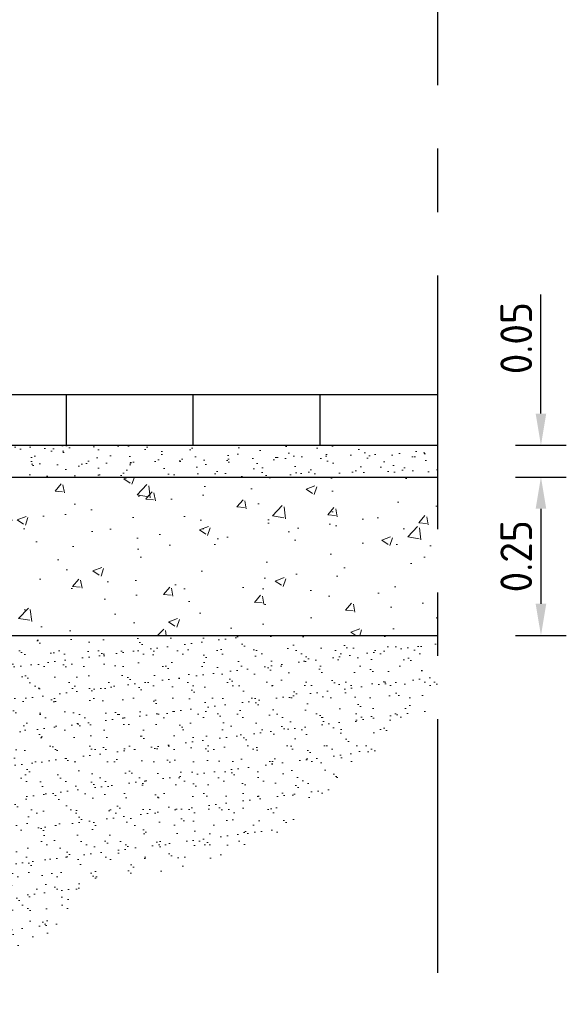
# Model space of a CAD drawing. Header units: metres. Extents: x 2158 to 2361, y 3646 to 3696.
# Tile 13 of 44: x 2201.189 to 2202.051, y 3667.899 to 3669.452. Entities that reach past the tile are written whole.
import ezdxf

# ---------------------------------------------------------------- set-up
doc = ezdxf.new("R2010")
doc.units = ezdxf.units.M
doc.header["$LTSCALE"] = 5
doc.linetypes.add('XX-AFBREEK', pattern=[7, 4, -1, 1, -1])
for name, color, linetype, lineweight in [('N-WE-GW-GROND_ZAND-A', 11, 'Continuous', 18), ('N-WE-RI-HWA_uitstroombak-G', 3, 'Continuous', 25), ('N-WE-VH-VERHARDING_FUNDERING-A', 1, 'Continuous', 18), ('X-XX-AL-AFBREEKLIJN-GD', 7, 'XX-AFBREEK', 25)]:
    doc.layers.add(name, color=color, linetype=linetype, lineweight=lineweight)
doc.layers.add('TM00_MAATVOERING', color=1, linetype='Continuous')
doc.styles.add('NLCS-ISO-M20-T25', font='NLCS-ISO.ttf', dxfattribs={"height": 0.05})
doc.dimstyles.new('NLCS-M20-T25-PIJL_L2_H1', dxfattribs={"dimscale": 0.02, "dimtxt": 2.5, "dimasz": 2.5, "dimexe": 2, "dimexo": 2, "dimgap": 0.7, "dimtad": 1, "dimzin": 0, "dimdsep": 46, "dimtxsty": 'NLCS-ISO-M20-T25', "dimcen": 0, "dimdle": 2, "dimclrd": 256, "dimclre": 256, "dimclrt": 256, "dimadec": 1, "dimazin": 0, "dimtfac": 1, "dimtdec": 3, "dimtofl": 0, "dimtmove": 0, "dimatfit": 3, "dimfxl": 2, "dimfxlon": 1, "dimtfillclr": 256, "dimtolj": 1, "dimtzin": 0, "dimlwd": -1, "dimlwe": -1, "dimarcsym": 0})

# ---------------------------------------------------------------- blocks, each defined once
blk = doc.blocks.new('*D31')
at = {"layer": 'Defpoints', "color": 0, "ltscale": 0.2, "transparency": 16777216}
for p in [(2201.8475, 3668.7806), (2202.0109, 3668.7806), (2201.8475, 3668.7306)]:
    blk.add_point(p, dxfattribs=at)
at = {"layer": 'TM00_MAATVOERING', "ltscale": 0.2, "transparency": 16777216}
for p, q in [((2202.0109, 3668.8306), (2202.0109, 3669.0186)), ((2201.9709, 3668.7806), (2202.0509, 3668.7806)), ((2201.9709, 3668.7306), (2202.0509, 3668.7306)), ((2202.0109, 3668.6806), (2202.0109, 3668.6306))]:
    blk.add_line(p, q, dxfattribs=at)
for points in [[(2202.0025, 3668.8306), (2202.0192, 3668.8306), (2202.0109, 3668.7806)], [(2202.0025, 3668.6806), (2202.0192, 3668.6806), (2202.0109, 3668.7306)]]:
    blk.add_solid(points, dxfattribs=at)
at = {"layer": 'TM00_MAATVOERING', "ltscale": 0.2, "transparency": 16777216, "insert": (2201.9719, 3668.9496), "char_height": 0.05, "attachment_point": 5, "rotation": 90, "style": 'NLCS-ISO-M20-T25'}
blk.add_mtext('\\A1;0.05', dxfattribs=at)
blk = doc.blocks.new('*D32')
at = {"layer": 'Defpoints', "color": 0, "ltscale": 0.2, "transparency": 16777216}
for p in [(2201.8475, 3668.7306), (2201.8475, 3668.4806), (2202.0109, 3668.4806)]:
    blk.add_point(p, dxfattribs=at)
at = {"layer": 'TM00_MAATVOERING', "ltscale": 0.2, "transparency": 16777216}
for p, q in [((2201.9709, 3668.7306), (2202.0509, 3668.7306)), ((2202.0109, 3668.6806), (2202.0109, 3668.5306)), ((2201.9709, 3668.4806), (2202.0509, 3668.4806))]:
    blk.add_line(p, q, dxfattribs=at)
for points in [[(2202.0025, 3668.6806), (2202.0192, 3668.6806), (2202.0109, 3668.7306)], [(2202.0025, 3668.5306), (2202.0192, 3668.5306), (2202.0109, 3668.4806)]]:
    blk.add_solid(points, dxfattribs=at)
at = {"layer": 'TM00_MAATVOERING', "ltscale": 0.2, "transparency": 16777216, "insert": (2201.9719, 3668.6056), "char_height": 0.05, "attachment_point": 5, "rotation": 90, "style": 'NLCS-ISO-M20-T25'}
blk.add_mtext('\\A1;0.25', dxfattribs=at)

msp = doc.modelspace()

# ---------------------------------------------------------------- hatches: boundary and pattern name
at = {"layer": 'N-WE-GW-GROND_ZAND-A'}
h = msp.add_hatch(dxfattribs=at)
h.set_pattern_fill('AVH-FUNDERING_ZAND', color=256, scale=0.02, pattern_type=2)
h.set_pattern_definition([(127.5, (2199.205106, 3667.448533), (-0.03853648, -0.00125987), [0, -0.0304, 0, -0.034, 0, -0.0325]), (97.5, (2199.205106, 3667.448533), (-0.0564429, 0.0353955), [0, -0.0164, 0, -0.0274, 0, -0.0105]), (57.5, (2199.205106, 3667.423933), (-0.0001132, 0.06228284), [0, -0.01, 0, -0.036, 0, -0.047]), (47.5, (2199.205106, 3667.42393), (-0.0175535, 0.0601225), [0, -0.005, 0, -0.0236, 0, -0.027])])
h.paths.add_polyline_path([(2201.8475, 3668.7806), (2200.8626, 3668.7806), (2200.8626, 3668.7781), (2200.8669, 3668.7306), (2201.8475, 3668.7306)])
at = {"layer": 'N-WE-GW-GROND_ZAND-A', "ltscale": 0.2}
h = msp.add_hatch(dxfattribs=at)
h.set_pattern_fill('AGW-GROND_ZAND', color=256, scale=0.02, pattern_type=2)
h.set_pattern_definition([(37.5, (-5.551372, 0), (-0.00125986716, 0.03853647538), [0, -0.0304, 0, -0.034, 0, -0.0325]), (7.5, (-5.55137, 0), (0.0353955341, 0.0564429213), [0, -0.0164, 0, -0.0274, 0, -0.0105]), (327.5, (-5.575972, 0), (0.06228283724, 0.00011318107), [0, -0.01, 0, -0.036, 0, -0.047]), (317.5, (-5.57597, 0), (0.0601225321, 0.0175535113), [0, -0.005, 0, -0.0236, 0, -0.027])])
h.paths.add_polyline_path([(2201.8475, 3668.3719), (2201.8475, 3668.4806), (2200.8708, 3668.4806), (2200.8708, 3668.0745), (2200.5263, 3668.0738), (2200.5263, 3667.9255), (2200.895, 3667.96), (2201.0599, 3667.9403), (2201.2271, 3668.0042), (2201.3165, 3668.0984), (2201.4598, 3668.1118), (2201.5848, 3668.1608)])
at = {"layer": 'N-WE-VH-VERHARDING_FUNDERING-A'}
h = msp.add_hatch(dxfattribs=at)
h.set_pattern_fill('AVH-FUNDERING_GRANULAAT_MENG_01', color=256, scale=0.02, pattern_type=2)
h.set_pattern_definition([(50, (-10.24265, 0), (0.1434520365, -0.012550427), [0.015, -0.165]), (355, (-10.24265, 0), (-0.0277502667, 0.1504384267), [0.012, -0.132]), (100.4514, (-10.2307, -0.00105), (0.1157018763, 0.1378879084), [0.012748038, -0.1402284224]), (46.1842, (-10.24265, 0.04), (0.21344821, -0.033103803), [0.0225, -0.2475]), (96.6356, (-10.22487, 0.03724), (0.186932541, 0.194823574), [0.019122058, -0.2103426]), (351.1842, (-10.24265, 0.04), (0.186932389, 0.19482372), [0.018, -0.198]), (21, (-10.22265, 0.03), (0.1193814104, -0.080523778), [0.015, -0.165]), (326, (-10.22265, 0.03), (0.0486630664, 0.145030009), [0.012, -0.132]), (71.4514, (-10.2127, 0.02329), (0.1680445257, 0.0645060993), [0.012748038, -0.1402284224]), (37.5, (-10.242655, 0), (0.00243197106, 0.06657877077), [0, -0.1304, 0, -0.134, 0, -0.1325]), (7.5, (-10.242655, 0), (0.0526139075, 0.0788823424), [0, -0.0764, 0, -0.1274, 0, -0.0505]), (327.5, (-10.287255, 0), (0.10676448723, -0.00451097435), [0, -0.05, 0, -0.156, 0, -0.207]), (317.5, (-10.307255, 0), (0.1166372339, 0.0200209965), [0, -0.065, 0, -0.1036, 0, -0.147])])
h.paths.add_polyline_path([(2201.8475, 3668.7306), (2200.8669, 3668.7306), (2200.8708, 3668.689), (2200.8708, 3668.4806), (2201.8475, 3668.4806)])

# ---------------------------------------------------------------- linework, layer by layer
at = {"layer": 'N-WE-RI-HWA_uitstroombak-G', "ltscale": 0.2}
for points in [[(2200.8626, 3668.8581), (2200.8626, 3668.8606), (2201.8475, 3668.8606)], [(2201.2626, 3668.7806), (2201.2626, 3668.8606)], [(2201.4626, 3668.7806), (2201.4626, 3668.8606)], [(2201.6626, 3668.7806), (2201.6626, 3668.8606)], [(2200.8626, 3668.7806), (2201.8475, 3668.7806)], [(2200.8669, 3668.7306), (2201.8475, 3668.7306)], [(2200.8708, 3668.4806), (2201.8475, 3668.4806)]]:
    msp.add_lwpolyline(points, dxfattribs=at)
at = {"layer": 'X-XX-AL-AFBREEKLIJN-GD', "ltscale": 0.02}
msp.add_line((2201.8475, 3670.4485), (2201.8475, 3667.4485), dxfattribs=at)

# ---------------------------------------------------------------- dimensions: what is measured, and where the dimension line sits
at = {"layer": 'TM00_MAATVOERING', "ltscale": 0.2}
for p2, distance, picture, middle in [((2201.8475, 3668.7806), -0.1634, '*D31', (2201.9719, 3668.9496)), ((2201.8475, 3668.4806), 0.1634, '*D32', (2201.9719, 3668.6056))]:
    dim = msp.add_aligned_dim(p1=(2201.8475, 3668.7306), p2=p2, distance=distance, dimstyle='NLCS-M20-T25-PIJL_L2_H1', dxfattribs=at)
    dim.commit()
    dim.dimension.update_dxf_attribs({"geometry": picture, "text_midpoint": middle})

doc.saveas('drawing.dxf')
